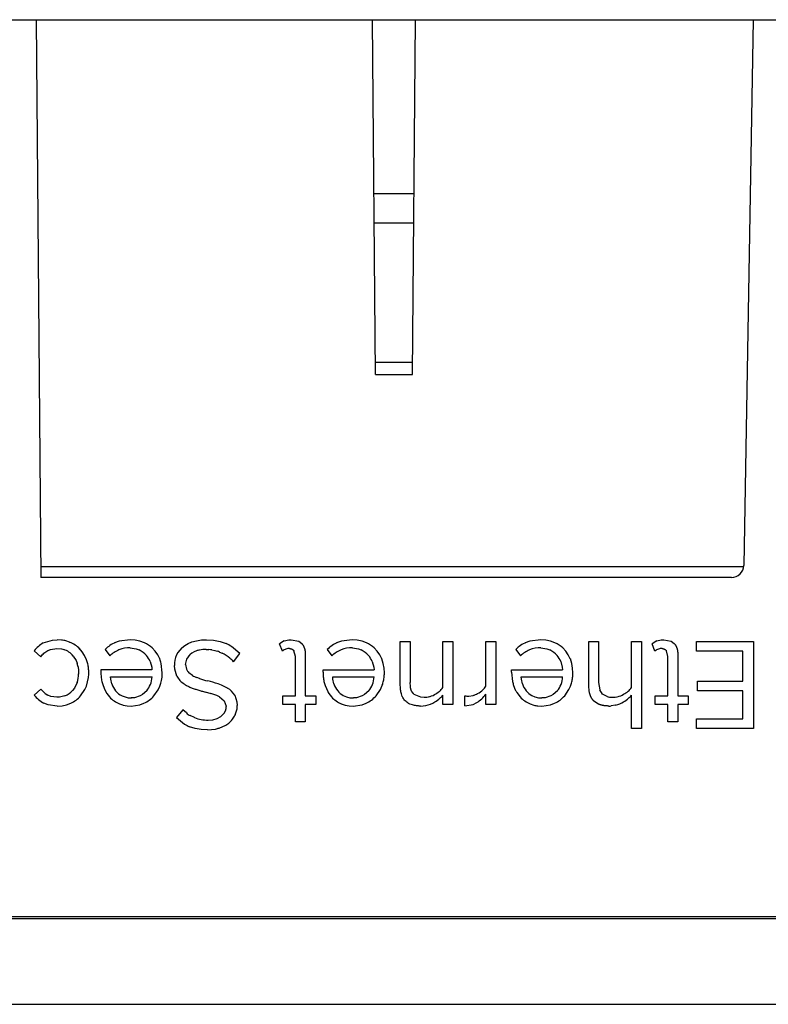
# Model space of a CAD drawing. Header units: inches. Extents: x 0 to 17, y 0 to 11.
# Tile 48 of 104: x 3.893 to 4.037, y 9.907 to 10.096. Entities that reach past the tile are written whole.
import ezdxf

# ---------------------------------------------------------------- set-up
doc = ezdxf.new("R2010")
doc.units = ezdxf.units.IN
doc.header["$LTSCALE"] = 0.935
doc.header["$MEASUREMENT"] = 0
doc.layers.get('0').update_dxf_attribs({"linetype": 'CONTINUOUS'})
doc.layers.add('2', color=7, linetype='CONTINUOUS')
doc.layers.add('3', color=7, linetype='CONTINUOUS')

msp = doc.modelspace()

# ---------------------------------------------------------------- linework, layer by layer
at = {"color": 7, "linetype": 'Continuous'}
msp.add_line((3.8966710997, 9.9909845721), (4.032289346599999, 9.9909845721), dxfattribs=at)
at = {"layer": '2', "color": 7, "linetype": 'Continuous'}
for p, q in [((3.877764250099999, 10.0964363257), (3.8957325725, 10.0964363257)), ((3.8957325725, 10.0964363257), (3.8966710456, 9.9888979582)), ((4.0341259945, 10.0964404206), (4.032289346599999, 9.9912189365)), ((4.0341259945, 10.0964404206), (4.0731829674, 10.0964404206)), ((4.029925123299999, 9.988897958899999), (3.8966710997, 9.9888979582)), ((3.8971231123, 9.976278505), (3.8988729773, 9.9768265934)), ((3.8988729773, 9.9768265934), (3.8998314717, 9.976883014)), ((3.9006618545, 9.9768346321), (3.8998314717, 9.976883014)), ((3.9022137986, 9.976433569), (3.9014522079, 9.9766877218)), ((3.9022132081, 9.976432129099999), (3.9022799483, 9.976404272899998)), ((3.9117847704, 9.976610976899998), (3.910848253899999, 9.9762654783)), ((3.9138917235, 9.9768827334), (3.9117847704, 9.976610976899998)), ((3.9148655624, 9.9768190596), (3.9138917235, 9.9768827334)), ((3.9157834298, 9.9766269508), (3.9148655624, 9.9768190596)), ((3.916626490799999, 9.976311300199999), (3.9157834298, 9.9766269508)), ((3.9250551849, 9.9761570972), (3.9257591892, 9.9764546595)), ((3.925759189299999, 9.9764546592), (3.9266613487, 9.9767041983)), ((3.9266613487, 9.9767041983), (3.9276245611, 9.9768410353)), ((3.9276245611, 9.9768410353), (3.928632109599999, 9.9768827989)), ((3.928632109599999, 9.9768827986), (3.929990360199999, 9.9768059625)), ((3.929990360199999, 9.9768059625), (3.931269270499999, 9.9765629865)), ((3.931269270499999, 9.9765629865), (3.932436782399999, 9.9761393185)), ((3.9436116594, 9.9766690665), (3.942716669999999, 9.9761018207)), ((3.943611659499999, 9.9766690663), (3.9444981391, 9.9768624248)), ((3.9444981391, 9.9768624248), (3.9449734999, 9.976882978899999)), ((3.9449734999, 9.976882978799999), (3.944980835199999, 9.9768829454)), ((3.9449734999, 9.976882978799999), (3.946420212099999, 9.9765883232)), ((3.946420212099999, 9.9765883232), (3.947012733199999, 9.976139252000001)), ((3.954644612, 9.976610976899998), (3.9537080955, 9.9762654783)), ((3.956751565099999, 9.9768827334), (3.954644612, 9.976610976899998)), ((3.9577253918, 9.9768190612), (3.956751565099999, 9.9768827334)), ((3.9586432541, 9.9766269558), (3.9577253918, 9.9768190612)), ((3.9594863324, 9.976311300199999), (3.9586432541, 9.9766269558)), ((3.9660237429, 9.9680389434), (3.966023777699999, 9.976580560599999)), ((3.966023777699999, 9.976580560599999), (3.9679135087, 9.976580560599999)), ((3.9679135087, 9.976580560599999), (3.9679135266, 9.968626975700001)), ((3.9742379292, 9.976580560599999), (3.9761276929, 9.976580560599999)), ((3.9742379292, 9.967681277), (3.9742379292, 9.976580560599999)), ((3.9761276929, 9.976580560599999), (3.9761276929, 9.964410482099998)), ((3.982552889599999, 9.976580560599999), (3.9844426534, 9.976580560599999)), ((3.982552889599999, 9.967950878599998), (3.982552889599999, 9.976580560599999)), ((3.9844426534, 9.976580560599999), (3.9844426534, 9.964410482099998)), ((3.9910288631, 9.976610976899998), (3.9900923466, 9.9762654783)), ((3.9931358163, 9.9768827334), (3.9910288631, 9.976610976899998)), ((3.994109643, 9.9768190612), (3.9931358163, 9.9768827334)), ((3.995027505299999, 9.9766269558), (3.994109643, 9.9768190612)), ((3.9958705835, 9.976311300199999), (3.995027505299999, 9.9766269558)), ((4.0024079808, 9.976580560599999), (4.004297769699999, 9.976580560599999)), ((4.0024080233, 9.9680041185), (4.0024079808, 9.976580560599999)), ((4.004297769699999, 9.976580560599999), (4.0042977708, 9.9685677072)), ((4.0106473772, 9.976580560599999), (4.0125371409, 9.976580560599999)), ((4.0106473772, 9.9676805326), (4.0106473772, 9.976580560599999)), ((4.0125371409, 9.976580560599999), (4.0125371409, 9.9597742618)), ((4.015498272, 9.9766690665), (4.0146032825, 9.9761018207)), ((4.015498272, 9.9766690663), (4.0163847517, 9.9768624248)), ((4.0163847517, 9.9768624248), (4.016860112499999, 9.976882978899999)), ((4.016860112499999, 9.976882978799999), (4.0168674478, 9.9768829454)), ((4.016860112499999, 9.976882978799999), (4.018306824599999, 9.9765883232)), ((4.018306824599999, 9.9765883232), (4.018899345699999, 9.976139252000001)), ((4.023195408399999, 9.976580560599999), (4.0342064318, 9.976580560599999)), ((4.023195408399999, 9.9747159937), (4.023195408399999, 9.976580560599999)), ((4.0342064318, 9.976580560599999), (4.0342064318, 9.9597742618)), ((3.895372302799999, 9.9747659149), (3.8966316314, 9.9736073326)), ((3.8985474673, 9.9750215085), (3.899730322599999, 9.9751949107)), ((3.899730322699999, 9.975194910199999), (3.900639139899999, 9.9751103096)), ((3.900639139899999, 9.9751103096), (3.9010644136, 9.9750022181)), ((3.904640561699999, 9.9745452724), (3.9040891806, 9.9751951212)), ((3.905097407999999, 9.9738225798), (3.904640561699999, 9.9745452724)), ((3.909054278, 9.9750175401), (3.9099592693, 9.973785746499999)), ((3.9139125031, 9.975316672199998), (3.915079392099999, 9.975127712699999)), ((3.915079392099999, 9.975127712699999), (3.915620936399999, 9.974917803)), ((3.9187196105, 9.974672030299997), (3.918147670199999, 9.9752993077)), ((3.9191980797, 9.9739695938), (3.9187196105, 9.974672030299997)), ((3.9231070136, 9.9744575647), (3.922847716, 9.9739609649)), ((3.9238317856, 9.9753336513), (3.9231070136, 9.9744575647)), ((3.9238317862, 9.9753336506), (3.924413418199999, 9.9757907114)), ((3.924413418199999, 9.9757907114), (3.9250551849, 9.9761570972)), ((3.9262253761, 9.974555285), (3.9258211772, 9.9743271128)), ((3.9266659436, 9.974741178), (3.9262253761, 9.974555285)), ((3.9278932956, 9.9749918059), (3.9272665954, 9.974905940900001)), ((3.928544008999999, 9.9750183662), (3.9278932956, 9.9749918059)), ((3.928544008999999, 9.9750183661), (3.9291022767, 9.9749980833)), ((3.9296731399, 9.9749306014), (3.930219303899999, 9.9748166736)), ((3.930219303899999, 9.9748166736), (3.930684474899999, 9.9746820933)), ((3.931159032, 9.9745122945), (3.9316423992, 9.9742998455)), ((3.935082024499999, 9.974212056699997), (3.933438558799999, 9.9755931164)), ((3.943268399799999, 9.9746974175), (3.9427166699, 9.9761018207)), ((3.944652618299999, 9.9751906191), (3.9445880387, 9.9751930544)), ((3.9454933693, 9.974746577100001), (3.945488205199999, 9.9747539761)), ((3.9457906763, 9.973642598), (3.9454933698, 9.9747465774)), ((3.9476293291, 9.9747372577), (3.9476804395, 9.9740253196)), ((3.951914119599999, 9.9750175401), (3.952819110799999, 9.973785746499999)), ((3.9567723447, 9.975316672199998), (3.957939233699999, 9.975127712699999)), ((3.957939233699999, 9.975127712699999), (3.958480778, 9.974917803)), ((3.961579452, 9.974672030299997), (3.9610075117, 9.9752993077)), ((3.962057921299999, 9.9739695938), (3.961579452, 9.974672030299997)), ((3.988298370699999, 9.9750175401), (3.989203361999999, 9.973785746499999)), ((3.9931565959, 9.975316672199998), (3.9943234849, 9.975127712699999)), ((3.9943234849, 9.975127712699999), (3.994865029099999, 9.974917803)), ((3.997963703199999, 9.974672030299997), (3.9973917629, 9.9752993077)), ((3.998442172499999, 9.9739695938), (3.997963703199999, 9.974672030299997)), ((4.0151550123, 9.9746974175), (4.0146032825, 9.9761018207)), ((4.016539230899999, 9.9751906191), (4.0164746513, 9.9751930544)), ((4.0173799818, 9.974746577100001), (4.017374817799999, 9.9747539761)), ((4.017677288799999, 9.973642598), (4.0173799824, 9.9747465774)), ((4.0195494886, 9.9744544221), (4.0195670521, 9.9740253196)), ((4.032115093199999, 9.9747159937), (4.023195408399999, 9.9747159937)), ((4.032115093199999, 9.9689207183), (4.032115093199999, 9.9747159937)), ((3.9028962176, 9.9737498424), (3.9028351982, 9.9738229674)), ((3.902896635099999, 9.9737501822), (3.903449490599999, 9.972862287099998)), ((3.903449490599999, 9.972862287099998), (3.903648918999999, 9.9723605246)), ((3.9054634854, 9.9730145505), (3.905097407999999, 9.9738225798)), ((3.9177375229, 9.972696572), (3.917726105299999, 9.9727241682)), ((3.917738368, 9.9726969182), (3.9180420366, 9.971628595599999)), ((3.9195877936, 9.973178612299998), (3.9191980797, 9.9739695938)), ((3.9195877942, 9.973178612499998), (3.919611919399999, 9.9731200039)), ((3.924600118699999, 9.9721114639), (3.924801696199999, 9.9731157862)), ((3.924801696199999, 9.9731157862), (3.925463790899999, 9.974054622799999)), ((3.925463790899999, 9.974054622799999), (3.9254590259, 9.9740502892)), ((3.9258211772, 9.9743271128), (3.9254637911, 9.9740546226)), ((3.931650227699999, 9.974294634), (3.9316418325, 9.9742986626)), ((3.9338473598, 9.972624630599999), (3.935082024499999, 9.974212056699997)), ((3.945790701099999, 9.966073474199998), (3.945790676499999, 9.973642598)), ((3.947680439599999, 9.9740253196), (3.947680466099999, 9.966073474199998)), ((3.960597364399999, 9.972696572), (3.9605859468, 9.9727241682)), ((3.960598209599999, 9.9726969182), (3.960901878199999, 9.971628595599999)), ((3.962447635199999, 9.973178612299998), (3.962057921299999, 9.9739695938)), ((3.962447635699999, 9.973178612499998), (3.962471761, 9.9731200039)), ((3.962727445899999, 9.9723394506), (3.9624478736, 9.9731787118)), ((3.9969816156, 9.972696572), (3.996970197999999, 9.9727241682)), ((3.996982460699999, 9.9726969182), (3.997286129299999, 9.971628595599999)), ((3.998831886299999, 9.973178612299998), (3.998442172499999, 9.9739695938)), ((3.9988318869, 9.973178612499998), (3.998856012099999, 9.9731200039)), ((3.999111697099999, 9.9723394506), (3.9988321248, 9.9731787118)), ((4.0176773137, 9.966073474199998), (4.017677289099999, 9.973642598)), ((4.0195670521, 9.9740253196), (4.019567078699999, 9.966073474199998)), ((3.903828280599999, 9.9716714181), (3.9039211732, 9.9709653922)), ((3.9039211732, 9.9709653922), (3.9039356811, 9.970231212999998)), ((3.908247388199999, 9.9711128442), (3.908247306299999, 9.970634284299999)), ((3.918099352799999, 9.9711128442), (3.908247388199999, 9.9711128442)), ((3.9180420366, 9.971628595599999), (3.918099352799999, 9.9711128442)), ((3.9200897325, 9.9704826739), (3.919867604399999, 9.9723394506)), ((3.9224333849, 9.9719065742), (3.922433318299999, 9.9719319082)), ((3.922481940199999, 9.9711916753), (3.9224333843, 9.9719065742)), ((3.9228895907, 9.9698932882), (3.922481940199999, 9.9711916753)), ((3.924600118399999, 9.9721114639), (3.924750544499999, 9.9712437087)), ((3.924750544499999, 9.9712437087), (3.9249530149, 9.970860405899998)), ((3.9511072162, 9.970634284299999), (3.9511072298, 9.9711128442)), ((3.9511072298, 9.9711128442), (3.960959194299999, 9.9711128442)), ((3.960901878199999, 9.971628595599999), (3.960959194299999, 9.9711128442)), ((3.962894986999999, 9.9714354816), (3.962727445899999, 9.9723394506)), ((3.9629495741, 9.9704826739), (3.962894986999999, 9.9714354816)), ((3.987491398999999, 9.970634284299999), (3.987670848, 9.968864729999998)), ((3.9874914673, 9.970634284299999), (3.987491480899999, 9.9711128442)), ((3.987491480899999, 9.9711128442), (3.9973434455, 9.9711128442)), ((3.997286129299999, 9.971628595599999), (3.9973434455, 9.9711128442)), ((3.9992792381, 9.9714354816), (3.999111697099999, 9.9723394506)), ((3.999333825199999, 9.9704826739), (3.9992792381, 9.9714354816)), ((3.905463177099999, 9.9679630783), (3.905854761, 9.9695975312)), ((3.910111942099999, 9.9697270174), (3.918104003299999, 9.9697270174)), ((3.910136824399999, 9.9692902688), (3.910111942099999, 9.9697270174)), ((3.9103357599, 9.9683769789), (3.910136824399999, 9.9692902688)), ((3.922913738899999, 9.9698505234), (3.9228895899, 9.9698932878)), ((3.9258979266, 9.9700039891), (3.925220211, 9.970537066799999)), ((3.927249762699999, 9.9694147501), (3.9267760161, 9.9695805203)), ((3.927249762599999, 9.9694147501), (3.927258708, 9.9694119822)), ((3.928860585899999, 9.9689452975), (3.9288583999, 9.9689459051)), ((3.9529717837, 9.9697270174), (3.9609638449, 9.9697270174)), ((3.952996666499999, 9.9692902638), (3.9529717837, 9.9697270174)), ((3.9531956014, 9.9683769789), (3.952996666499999, 9.9692902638)), ((3.9893560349, 9.9697270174), (3.997347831, 9.9697270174)), ((3.989380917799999, 9.9692902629), (3.9893560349, 9.9697270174)), ((3.9895798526, 9.9683769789), (3.989380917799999, 9.9692902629)), ((4.0233717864, 9.9689207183), (4.032115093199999, 9.9689207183)), ((4.0233717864, 9.9670561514), (4.0233717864, 9.9689207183)), ((3.8966316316, 9.9673837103), (3.895366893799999, 9.966220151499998)), ((3.8966316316, 9.9673837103), (3.897488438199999, 9.9664939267)), ((3.903142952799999, 9.9675749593), (3.902784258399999, 9.9671081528)), ((3.9036602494, 9.9686515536), (3.903142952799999, 9.9675749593)), ((3.904322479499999, 9.966052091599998), (3.9051528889, 9.967267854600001)), ((3.9051528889, 9.967267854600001), (3.905463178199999, 9.9679630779)), ((3.908648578, 9.9680445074), (3.9086414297, 9.9680660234)), ((3.9086485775, 9.9680445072), (3.908973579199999, 9.9672408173)), ((3.908973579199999, 9.9672408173), (3.9093900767, 9.9665159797)), ((3.9170902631, 9.967049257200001), (3.916268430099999, 9.9663072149)), ((3.9184610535, 9.9660533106), (3.9192974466, 9.9672573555)), ((3.9192974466, 9.9672573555), (3.919614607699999, 9.9679460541)), ((3.928344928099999, 9.966819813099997), (3.9294324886, 9.9665079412)), ((3.930860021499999, 9.9683872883), (3.930878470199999, 9.9683815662)), ((3.931509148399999, 9.9681597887), (3.930860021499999, 9.9683872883)), ((3.9327036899, 9.9675536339), (3.931509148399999, 9.9681597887)), ((3.9327032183, 9.9675528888), (3.932709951, 9.9675486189)), ((3.951508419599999, 9.9680445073), (3.9515012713, 9.9680660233)), ((3.951508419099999, 9.9680445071), (3.952012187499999, 9.9669001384)), ((3.9599299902, 9.9670251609), (3.9591192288, 9.9663011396)), ((3.961360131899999, 9.9660969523), (3.962167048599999, 9.9672755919)), ((3.962167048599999, 9.9672755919), (3.9624744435, 9.967946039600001)), ((3.9679616, 9.9678652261), (3.9679135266, 9.968626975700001)), ((3.973560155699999, 9.9669379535), (3.973583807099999, 9.9669581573)), ((3.987892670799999, 9.9680445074), (3.9878855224, 9.9680660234)), ((3.987892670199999, 9.9680445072), (3.988217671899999, 9.9672408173)), ((3.996323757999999, 9.9670365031), (3.995510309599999, 9.9663057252)), ((3.9977443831, 9.9660969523), (3.998551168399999, 9.9672753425)), ((3.998551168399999, 9.9672753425), (3.998858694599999, 9.967946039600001)), ((4.0024835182, 9.966967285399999), (4.0024080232, 9.9680041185)), ((4.004297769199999, 9.9686508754), (4.004499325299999, 9.967232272)), ((4.0050479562, 9.9663811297), (4.0044993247, 9.967232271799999)), ((4.032115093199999, 9.9670561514), (4.0233717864, 9.9670561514)), ((4.032115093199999, 9.961638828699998), (4.032115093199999, 9.9670561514)), ((3.897488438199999, 9.9664939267), (3.898005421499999, 9.9661738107)), ((3.898551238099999, 9.9659607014), (3.8980054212, 9.966173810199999)), ((3.899730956, 9.9657962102), (3.898551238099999, 9.9659607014)), ((3.9002710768, 9.9658255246), (3.899730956, 9.9657962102)), ((3.9012875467, 9.9660676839), (3.9002710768, 9.9658255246)), ((3.9043220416, 9.9660524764), (3.904259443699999, 9.9659824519)), ((3.9093900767, 9.9665159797), (3.909904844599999, 9.9658587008)), ((3.9123292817, 9.9660482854), (3.9134852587, 9.9657097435)), ((3.9134852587, 9.9657097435), (3.9141116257, 9.9656701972)), ((3.9147137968, 9.9657089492), (3.9141116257, 9.9656701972)), ((3.9141116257, 9.9656701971), (3.914116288, 9.9656702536)), ((3.9158228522, 9.9660437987), (3.9147137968, 9.9657089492)), ((3.916268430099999, 9.9663072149), (3.9158228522, 9.9660437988)), ((3.9158228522, 9.9660437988), (3.915828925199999, 9.9660468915)), ((3.9184610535, 9.9660533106), (3.918412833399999, 9.965999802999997)), ((3.930047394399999, 9.9663245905), (3.9294324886, 9.9665079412)), ((3.930624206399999, 9.9661096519), (3.930047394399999, 9.9663245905)), ((3.9311469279, 9.9658547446), (3.930624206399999, 9.9661096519)), ((3.9311469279, 9.9658547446), (3.9311412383, 9.9658579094)), ((3.931146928, 9.9658547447), (3.932045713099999, 9.9651163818)), ((3.9320457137, 9.9651163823), (3.9323860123, 9.9640689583)), ((3.9340528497, 9.9661976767), (3.9340611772, 9.9661843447)), ((3.9340611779, 9.9661843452), (3.934504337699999, 9.9648955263)), ((3.934504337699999, 9.9648955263), (3.934553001, 9.9641835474)), ((3.943321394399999, 9.966073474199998), (3.945790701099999, 9.966073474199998)), ((3.943321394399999, 9.964410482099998), (3.943321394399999, 9.966073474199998)), ((3.947680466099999, 9.966073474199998), (3.9496961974, 9.966073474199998)), ((3.9496961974, 9.966073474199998), (3.9496961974, 9.964410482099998)), ((3.9522502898, 9.9665154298), (3.952765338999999, 9.9658579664)), ((3.9550013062, 9.9661449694), (3.955618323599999, 9.965872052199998)), ((3.955618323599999, 9.965872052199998), (3.956276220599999, 9.9657191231)), ((3.956276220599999, 9.9657191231), (3.956978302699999, 9.9656702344)), ((3.957578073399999, 9.965709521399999), (3.956978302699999, 9.9656702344)), ((3.9586826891, 9.9660437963), (3.957578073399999, 9.965709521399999)), ((3.9591192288, 9.9663011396), (3.9586826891, 9.9660437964)), ((3.9586826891, 9.9660437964), (3.958688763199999, 9.9660468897)), ((3.961359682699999, 9.966097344), (3.9612857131, 9.9660141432)), ((3.968657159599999, 9.9664011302), (3.9698998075, 9.965858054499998)), ((3.9698998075, 9.965858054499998), (3.9706076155, 9.9657965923)), ((3.970607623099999, 9.9657973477), (3.970625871, 9.9657972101)), ((3.9742379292, 9.964410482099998), (3.9742379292, 9.966174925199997)), ((3.9784961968, 9.964158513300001), (3.9784961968, 9.9660992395)), ((3.979253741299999, 9.9660230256), (3.980050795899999, 9.9661493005)), ((3.980050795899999, 9.9661493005), (3.980131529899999, 9.9661744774)), ((3.982552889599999, 9.964410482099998), (3.982552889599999, 9.9663774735)), ((3.988492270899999, 9.9667370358), (3.989148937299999, 9.9658587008)), ((3.9913855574, 9.9661449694), (3.9920025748, 9.965872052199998)), ((3.9920025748, 9.965872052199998), (3.9926604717, 9.9657191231)), ((3.9926604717, 9.9657191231), (3.993362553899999, 9.9656702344)), ((3.9939623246, 9.965709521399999), (3.993362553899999, 9.9656702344)), ((3.995066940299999, 9.9660437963), (3.9939623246, 9.965709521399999)), ((3.995510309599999, 9.9663057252), (3.995066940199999, 9.9660437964)), ((3.995066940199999, 9.9660437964), (3.995073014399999, 9.9660468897)), ((3.997743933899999, 9.966097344), (3.997669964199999, 9.9660141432)), ((4.0042485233, 9.9644827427), (4.003390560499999, 9.965053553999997)), ((4.005047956, 9.9663811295), (4.005053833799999, 9.9663756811)), ((4.0059171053, 9.9659238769), (4.005047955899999, 9.9663811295)), ((4.0059171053, 9.9659238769), (4.005921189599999, 9.9659228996)), ((4.0106473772, 9.9597742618), (4.0106473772, 9.966174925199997)), ((4.015208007, 9.966073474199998), (4.0176773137, 9.966073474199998)), ((4.015208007, 9.964410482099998), (4.015208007, 9.966073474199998)), ((4.019567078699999, 9.966073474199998), (4.021582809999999, 9.966073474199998)), ((4.021582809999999, 9.966073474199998), (4.021582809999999, 9.964410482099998)), ((3.8972472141, 9.964645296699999), (3.897164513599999, 9.9646909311)), ((3.898041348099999, 9.964331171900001), (3.897247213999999, 9.9646452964)), ((3.899831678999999, 9.964108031), (3.898041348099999, 9.964331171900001)), ((3.899831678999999, 9.9641080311), (3.900753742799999, 9.9641680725)), ((3.900753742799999, 9.9641680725), (3.901624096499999, 9.964350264)), ((3.901624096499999, 9.964350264), (3.9024548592, 9.9646616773)), ((3.912569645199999, 9.9642820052), (3.913311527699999, 9.964151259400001)), ((3.913311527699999, 9.964151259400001), (3.9140894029, 9.96410804)), ((3.9140894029, 9.96410804), (3.9157757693, 9.9643410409)), ((3.9157757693, 9.9643410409), (3.9165566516, 9.9646379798)), ((3.9240710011, 9.963402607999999), (3.922811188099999, 9.9618656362)), ((3.924737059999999, 9.962766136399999), (3.9240710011, 9.963402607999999)), ((3.9341694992, 9.9624119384), (3.9345104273, 9.963562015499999)), ((3.9345104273, 9.963562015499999), (3.934553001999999, 9.9641835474)), ((3.9457906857, 9.964410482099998), (3.943321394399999, 9.964410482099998)), ((3.9457906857, 9.961084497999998), (3.9457906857, 9.964410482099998)), ((3.9496961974, 9.964410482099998), (3.947680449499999, 9.964410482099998)), ((3.947680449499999, 9.964410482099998), (3.947680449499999, 9.961084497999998)), ((3.954633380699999, 9.964546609), (3.9545335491, 9.9645902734)), ((3.9546333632, 9.9645465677), (3.9553728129, 9.9642966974)), ((3.9553728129, 9.9642966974), (3.9561412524, 9.9641546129)), ((3.9561412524, 9.9641546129), (3.956948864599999, 9.9641080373)), ((3.956948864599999, 9.9641080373), (3.9586354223, 9.9643409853)), ((3.9586354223, 9.9643409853), (3.9594166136, 9.9646380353)), ((3.969885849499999, 9.964108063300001), (3.970933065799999, 9.9642140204)), ((3.9761276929, 9.964410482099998), (3.9742379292, 9.964410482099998)), ((3.9784961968, 9.964158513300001), (3.980061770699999, 9.9644337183)), ((3.980061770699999, 9.9644337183), (3.9807640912, 9.9647733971)), ((3.9844426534, 9.964410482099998), (3.982552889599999, 9.964410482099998)), ((3.9910963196, 9.9645138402), (3.9918103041, 9.964283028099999)), ((3.9925560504, 9.96415074), (3.993337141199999, 9.9641081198)), ((3.993337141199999, 9.9641081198), (3.995019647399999, 9.9643410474)), ((3.995019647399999, 9.9643410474), (3.995799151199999, 9.9646372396)), ((3.9957976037, 9.9646406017), (3.9957603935, 9.9646236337)), ((4.007570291, 9.964270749), (4.006701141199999, 9.9641250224)), ((4.007587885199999, 9.9642758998), (4.007570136, 9.9642713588)), ((4.017677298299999, 9.964410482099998), (4.015208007, 9.964410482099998)), ((4.017677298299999, 9.961084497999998), (4.017677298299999, 9.964410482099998)), ((4.021582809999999, 9.964410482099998), (4.019567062, 9.964410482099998)), ((4.019567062, 9.964410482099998), (4.019567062, 9.961084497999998)), ((3.922811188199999, 9.9618656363), (3.9244051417, 9.960593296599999)), ((3.926274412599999, 9.9618708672), (3.9254682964, 9.962257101)), ((3.9262744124, 9.961870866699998), (3.9262838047, 9.9618673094)), ((3.928934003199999, 9.9613867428), (3.9298314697, 9.9614592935)), ((3.9298314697, 9.9614592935), (3.9306558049, 9.961689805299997)), ((3.9306558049, 9.961689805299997), (3.9314019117, 9.9621070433)), ((3.931938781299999, 9.9626378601), (3.9314019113, 9.9621070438)), ((3.9314019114, 9.9621070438), (3.9314114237, 9.9621141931)), ((3.9341694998, 9.962411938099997), (3.934130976, 9.9623330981)), ((4.023195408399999, 9.961638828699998), (4.032115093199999, 9.961638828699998)), ((4.023195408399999, 9.9597742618), (4.023195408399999, 9.961638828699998)), ((3.9264217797, 9.9597854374), (3.9253557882, 9.9601272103)), ((3.927570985, 9.959586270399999), (3.9264217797, 9.9597854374)), ((3.928782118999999, 9.959522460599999), (3.927570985, 9.959586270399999)), ((3.928782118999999, 9.959522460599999), (3.9303479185, 9.9596731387)), ((3.9310758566, 9.9598624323), (3.932342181, 9.960429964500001)), ((3.932342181, 9.960429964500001), (3.932902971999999, 9.9608201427)), ((3.947680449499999, 9.961084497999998), (3.9457906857, 9.961084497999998)), ((4.0125371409, 9.9597742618), (4.0106473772, 9.9597742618)), ((4.019567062, 9.961084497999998), (4.017677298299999, 9.961084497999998)), ((4.0342064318, 9.9597742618), (4.023195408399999, 9.9597742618)), ((4.0798366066, 9.9234395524), (3.495233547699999, 9.9234395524)), ((4.080163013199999, 9.923109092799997), (3.4949071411, 9.923109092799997)), ((3.4949071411, 9.906596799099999), (4.080163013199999, 9.906596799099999))]:
    msp.add_line(p, q, dxfattribs=at)
for centre, radius, start, end in [((4.0299275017, 9.9912601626), 0.0023622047, 270, 359), ((3.8999409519, 9.970756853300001), 0.0061203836, 75.70456721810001, 83.2355901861), ((3.8999989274, 9.9710330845), 0.005835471, 44.15077733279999, 67.7002627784), ((3.9133878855, 9.970701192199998), 0.0061164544, 112.3419756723, 135.1143240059), ((3.9141918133, 9.9710023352), 0.0058406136, 47.3668686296, 65.3639328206), ((3.956247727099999, 9.970701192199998), 0.0061164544, 112.3419756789, 135.1143240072), ((3.9570516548, 9.9710023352), 0.0058406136, 47.3668686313, 65.3639328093), ((3.9926319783, 9.970701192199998), 0.0061164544, 112.3419756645, 135.1143240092), ((3.993435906, 9.9710023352), 0.0058406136, 47.36686865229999, 65.363932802), ((3.899965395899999, 9.9711965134), 0.0058169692, 119.2176594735, 142.1483743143), ((3.8998656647, 9.9712830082), 0.0039076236, 39.1451818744, 72.1352047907), ((3.9136621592, 9.9700369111), 0.0052692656, 111.5897815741, 134.6467332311), ((3.913710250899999, 9.9699844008), 0.0053358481, 87.8278208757, 111.862482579), ((3.9138594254, 9.9710967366), 0.0042028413, 40.7393501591, 65.25030640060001), ((3.928108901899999, 9.9706580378), 0.0043306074, 101.2155622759, 109.4631158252), ((3.9286296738, 9.968545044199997), 0.0064702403, 80.7193034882, 85.8112921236), ((3.9283704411, 9.9674667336), 0.0075773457, 68.4066363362, 72.218465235), ((3.9286042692, 9.9679184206), 0.0090703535, 57.79318105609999, 65.00546461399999), ((3.944663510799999, 9.9730976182), 0.0021226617, 109.3629212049, 131.0901781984), ((3.9445485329, 9.9732879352), 0.0019055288, 86.86878190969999, 107.998456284), ((3.956522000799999, 9.9700369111), 0.0052692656, 111.5897816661, 134.6467332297), ((3.9565700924, 9.9699844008), 0.0053358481, 87.82782081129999, 111.8624826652), ((3.956719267, 9.9710967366), 0.0042028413, 40.7393501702, 65.2503063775), ((3.9929062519, 9.9700369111), 0.0052692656, 111.5897816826, 134.6467332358), ((3.9929543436, 9.9699844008), 0.0053358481, 87.82782083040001, 111.8624826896), ((3.993103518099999, 9.9710967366), 0.0042028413, 40.7393501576, 65.2503063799), ((4.0165501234, 9.9730976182), 0.0021226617, 109.3629212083, 131.0901782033), ((4.0164351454, 9.9732879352), 0.0019055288, 86.86878189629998, 107.9984562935), ((3.899281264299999, 9.970691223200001), 0.0066043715, 13.3795261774, 20.5966145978), ((3.9137721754, 9.9710721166), 0.0042851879, 22.2770870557, 40.2274239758), ((3.914132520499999, 9.9709032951), 0.0059110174, 18.130355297, 22.6403269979), ((3.9137278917, 9.9707684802), 0.0063375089, 14.3523643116, 18.1503269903), ((3.9276035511, 9.971932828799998), 0.0051702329, 156.9040726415, 180.2909507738), ((3.928789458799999, 9.9683438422), 0.0066027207, 49.0531013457, 64.4054630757), ((3.928568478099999, 9.967894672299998), 0.0070879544, 41.860823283, 50.0834623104), ((3.956632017, 9.9710721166), 0.0042851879, 22.2770870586, 40.22742399), ((3.993016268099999, 9.9710721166), 0.0042851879, 22.2770870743, 40.227423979), ((3.8980853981, 9.9705445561), 0.0058523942, 11.1014725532, 18.0770115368), ((3.8987747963, 9.9705705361), 0.0071250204, 6.4564574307, 13.3812521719), ((3.898098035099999, 9.9704958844), 0.007805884, 359.9030075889, 6.442347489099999), ((3.91707464, 9.9706199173), 0.0088273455, 179.9067479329, 185.7794402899), ((3.9273044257, 9.972531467), 0.0028847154, 215.4000075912, 223.7385026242), ((3.9599344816, 9.9706199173), 0.0088273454, 179.9067479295, 185.7794405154), ((3.898326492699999, 9.9703848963), 0.0056083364, 341.9970837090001, 359.2885543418), ((3.898123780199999, 9.9704707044), 0.0077801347, 353.5560547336, 0.0881221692), ((3.916517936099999, 9.9705654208), 0.0082679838, 185.7921930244, 191.8702428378), ((3.915782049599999, 9.9704138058), 0.0075166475, 191.8930795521, 198.3732981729), ((3.9133079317, 9.9699795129), 0.0048027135, 338.9117731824, 356.9863710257), ((3.9135175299, 9.9703758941), 0.0065634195, 338.2714658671, 345.6710080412), ((3.9132076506, 9.970446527), 0.0068811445, 345.7397537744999, 355.7890069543), ((3.9128290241, 9.9704767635), 0.0072609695, 355.7704428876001, 0.0466389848), ((3.9267559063, 9.9720483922), 0.0044263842, 209.135518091, 236.3090428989), ((3.9288991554, 9.9751112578), 0.005923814, 239.5598560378, 244.2408266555), ((3.9289774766, 9.9752786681), 0.0061086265, 244.2616163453, 248.8761260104), ((3.941151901, 10.0141185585), 0.046815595, 252.725178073, 254.7787272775), ((3.919411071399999, 9.9312250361), 0.0388858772, 72.8769764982, 75.9359552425), ((3.959377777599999, 9.9705654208), 0.0082679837, 185.7921932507, 191.8702433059), ((3.9586418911, 9.9704138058), 0.0075166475, 191.8930800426, 198.3732989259), ((3.956167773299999, 9.9699795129), 0.0048027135, 338.9117732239, 356.9863710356), ((3.9563773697, 9.9703758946), 0.0065634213, 338.2713306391, 345.6709181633), ((3.956091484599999, 9.9704413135), 0.0068566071, 345.7325057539, 352.9120688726), ((3.9558129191, 9.970472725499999), 0.0071369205, 352.9377663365, 0.0798672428), ((3.9950261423, 9.9704138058), 0.0075166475, 191.8930795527, 198.373298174), ((3.9925696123, 9.9699753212), 0.004784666, 339.1555104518, 357.025257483), ((3.992761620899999, 9.9703758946), 0.0065634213, 338.2713306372, 345.6709181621), ((3.992475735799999, 9.9704413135), 0.0068566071, 345.7325057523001, 352.9120688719), ((3.992197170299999, 9.970472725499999), 0.0071369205, 352.9377663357, 0.0798672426), ((3.8998477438, 9.969735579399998), 0.0039403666, 291.4320913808, 318.1796259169), ((3.9141556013, 9.9695938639), 0.004008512, 197.6702921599, 219.9659443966), ((3.9139139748, 9.969391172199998), 0.0036945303, 219.9637143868, 244.6366461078), ((3.913805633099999, 9.969765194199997), 0.0042612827, 320.4139365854, 339.1926503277), ((3.928217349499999, 9.9742407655), 0.0070621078, 236.3103132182, 241.9421633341), ((3.928649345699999, 9.9750572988), 0.007985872, 241.9625508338, 247.078506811), ((3.928801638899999, 9.9754202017), 0.0083794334, 247.0858343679, 252.0924639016), ((3.940093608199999, 10.0101418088), 0.0448910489, 252.0048351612, 252.978150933), ((3.938321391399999, 10.0043566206), 0.038840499, 252.9796950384, 254.105315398), ((3.941813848, 10.0167996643), 0.0517643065, 254.1593830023, 255.0105899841), ((3.9303925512, 9.9639020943), 0.0043205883, 31.8857231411, 57.6693921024), ((3.9569868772, 9.9697130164), 0.005714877, 209.4854628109, 214.0225918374), ((3.9570154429, 9.9695938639), 0.004008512, 197.6702921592, 219.9659443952), ((3.956774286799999, 9.9693916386), 0.0036951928, 219.9645717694, 241.3613918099), ((3.9566654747, 9.969765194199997), 0.0042612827, 319.9919837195, 339.1926503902), ((3.9703201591, 9.970754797), 0.0050065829, 297.1559712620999, 310.3268646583), ((3.971001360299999, 9.9699523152), 0.0039538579, 310.3268646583, 324.943398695), ((3.9784042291, 9.9712475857), 0.0053628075, 298.3156537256, 311.7279362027), ((3.9800065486, 9.969455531), 0.0029576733, 311.6688451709, 329.4208347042), ((3.993620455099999, 9.969859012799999), 0.00600375, 205.8548865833, 211.3325540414), ((3.993399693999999, 9.9695938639), 0.004008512, 197.6702921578, 219.965944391), ((3.993158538, 9.9693916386), 0.0036951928, 219.9645717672, 241.3613918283), ((3.9930497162, 9.9697651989), 0.0042612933, 320.1910523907, 339.4988197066), ((4.0065788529, 9.970877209), 0.0051807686, 299.4084956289, 311.0254713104), ((4.006833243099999, 9.970588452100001), 0.0047962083, 310.9970617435, 322.6778784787), ((3.900178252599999, 9.9700547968), 0.0061525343, 218.5547894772, 241.5497627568), ((3.900165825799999, 9.9697049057), 0.0055330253, 294.4124693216, 318.6914082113), ((3.913920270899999, 9.9695907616), 0.0054819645, 222.9053312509, 247.8873228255), ((3.9141284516, 9.969909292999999), 0.0058000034, 294.7328874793, 318.3311627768), ((3.9567802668, 9.9695910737), 0.005482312, 222.9168904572, 246.9457633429), ((3.956988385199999, 9.9699091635), 0.0057998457, 294.7339068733, 318.9112144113), ((3.970645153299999, 9.9695656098), 0.003768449, 269.429377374, 285.248915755), ((3.969706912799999, 9.969899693), 0.0058163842, 282.1698353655, 300.8953350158), ((3.9704449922, 9.9704538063), 0.0046818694, 282.6998401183, 297.4778760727), ((3.969703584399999, 9.9700907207), 0.0059827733, 299.9832872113, 311.2782787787), ((3.9701165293, 9.969759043), 0.005461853, 310.3181671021, 318.9886034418), ((3.979199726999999, 9.9694186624), 0.0033931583, 258.0336102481, 270.9113262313), ((3.978705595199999, 9.9706049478), 0.0046542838, 286.7995452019, 298.8020978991), ((3.9774977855, 9.9702152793), 0.0063468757, 300.9728631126, 322.7944419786), ((3.9931643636, 9.9695907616), 0.0054819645, 222.9053312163, 247.8368607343), ((3.9933726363, 9.9699091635), 0.0057998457, 294.7152548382, 318.9112144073), ((4.006968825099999, 9.9703102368), 0.0045106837, 256.5166998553, 269.2525168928), ((4.0070546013, 9.9695656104), 0.0037684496, 267.8006310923, 285.6247829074), ((4.006155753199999, 9.9698367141), 0.0057422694, 284.2593092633, 300.9789793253), ((4.006847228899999, 9.9704081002), 0.0046406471, 283.8280233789, 299.3659556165), ((4.006113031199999, 9.9700907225), 0.0059827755, 300.0776118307, 311.2782852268), ((4.006525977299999, 9.969759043), 0.005461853, 310.3181771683, 318.9886034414), ((3.9138023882, 9.9693228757), 0.0051894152, 247.9797555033, 256.2580452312), ((3.993207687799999, 9.9699923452), 0.0058778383, 256.2469443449, 263.6349084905), ((4.0062724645, 9.969594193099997), 0.0054859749, 270.1503978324, 274.4817125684), ((3.928320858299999, 9.9671345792), 0.0056503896, 230.635111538, 239.6790425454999), ((3.9288907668, 9.968735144), 0.0073459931, 249.1353993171, 270.3371000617), ((3.930123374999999, 9.9643401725), 0.0044820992, 308.2964402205, 334.519246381), ((3.9281412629, 9.9670094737), 0.0074246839, 239.7878811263, 247.9652263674), ((3.929020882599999, 9.966270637), 0.0067296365, 281.3728491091, 287.7799324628)]:
    msp.add_arc(centre, radius, start, end, dxfattribs=at)
for points, knots in [([(3.8966316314, 9.9736073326), (3.8967244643, 9.9737271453), (3.8969135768, 9.9739631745), (3.897338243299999, 9.974385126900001), (3.897840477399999, 9.974737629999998), (3.898301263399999, 9.9749398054), (3.898495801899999, 9.9750053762), (3.8985474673, 9.9750215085)], [0, 0, 0, 0, 0.1867910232, 0.3734166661, 0.7466679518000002, 0.9332935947, 1, 1, 1, 1]), ([(3.944652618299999, 9.9751906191), (3.9446540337, 9.975190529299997), (3.944666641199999, 9.975189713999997), (3.9446904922, 9.9751879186), (3.944724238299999, 9.9751846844), (3.944757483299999, 9.975180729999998), (3.944790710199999, 9.975176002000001), (3.9448234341, 9.9751704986), (3.944855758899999, 9.9751642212), (3.9448876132, 9.975157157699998), (3.944919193, 9.975149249), (3.944950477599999, 9.9751404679), (3.944981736, 9.9751307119), (3.9450133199, 9.9751198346), (3.9450457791, 9.9751074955), (3.9450780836, 9.9750938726), (3.945108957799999, 9.975079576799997), (3.9451385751, 9.9750646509), (3.945167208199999, 9.975048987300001), (3.9451952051, 9.9750324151), (3.945222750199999, 9.9750147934), (3.945249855, 9.974996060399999), (3.9452764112, 9.9749762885), (3.945302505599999, 9.974955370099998), (3.9453280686, 9.9749333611), (3.9453531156, 9.9749101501), (3.9453773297, 9.9748861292), (3.945401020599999, 9.9748609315), (3.945423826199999, 9.974835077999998), (3.9454457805, 9.9748086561), (3.9454681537, 9.974780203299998), (3.945480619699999, 9.974764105), (3.9454914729, 9.974749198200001), (3.9454933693, 9.974746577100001)], [0, 0, 0, 0, 0.0043112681, 0.0384086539, 0.0725060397, 0.1066034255, 0.1407008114, 0.1747981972, 0.208895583, 0.2429929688, 0.2770903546, 0.3111877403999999, 0.3452851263, 0.3793825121, 0.4134798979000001, 0.4475772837, 0.4816746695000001, 0.5157720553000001, 0.5498694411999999, 0.5839668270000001, 0.6180642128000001, 0.6521615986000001, 0.6862589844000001, 0.7203563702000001, 0.7544537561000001, 0.7885511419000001, 0.8226485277, 0.8567459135, 0.8908432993, 0.9249406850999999, 0.9590380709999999, 0.9933486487, 1, 1, 1, 1]), ([(3.947012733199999, 9.976139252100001), (3.9470319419, 9.9761172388), (3.9470564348, 9.9760885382), (3.947103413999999, 9.976030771), (3.947147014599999, 9.9759735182), (3.9471886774, 9.9759150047), (3.947227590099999, 9.9758566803), (3.947263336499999, 9.9757993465), (3.9472972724, 9.9757413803), (3.947329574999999, 9.9756823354), (3.94736097, 9.975620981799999), (3.947391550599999, 9.9755568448), (3.9474216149, 9.9754889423), (3.9474496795, 9.9754202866), (3.947474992, 9.9753533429), (3.9474982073, 9.9752869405), (3.947519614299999, 9.975220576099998), (3.9475395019, 9.9751536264), (3.947558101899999, 9.975085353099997), (3.947575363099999, 9.9750159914), (3.947591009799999, 9.974946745), (3.947604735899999, 9.9748796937), (3.947616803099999, 9.974814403), (3.9476246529, 9.9747673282), (3.9476288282, 9.9747405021), (3.9476293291, 9.9747372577)], [0, 0, 0, 0, 0.0452884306, 0.0904574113, 0.135626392, 0.1807953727, 0.2259643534, 0.2711333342, 0.3163023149, 0.3614712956, 0.4066402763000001, 0.4518092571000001, 0.4969782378, 0.5421472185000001, 0.5873161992, 0.6324851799, 0.6776541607, 0.7228231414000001, 0.7679921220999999, 0.8131611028, 0.8583300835, 0.9034990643, 0.9486680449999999, 0.9938370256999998, 1, 1, 1, 1]), ([(4.016539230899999, 9.9751906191), (4.0165406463, 9.975190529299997), (4.016553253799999, 9.975189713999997), (4.0165771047, 9.9751879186), (4.016610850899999, 9.9751846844), (4.016644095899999, 9.975180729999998), (4.016677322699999, 9.975176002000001), (4.0167100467, 9.9751704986), (4.016742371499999, 9.9751642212), (4.016774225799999, 9.975157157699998), (4.016805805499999, 9.975149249), (4.0168370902, 9.9751404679), (4.0168683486, 9.9751307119), (4.0168999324, 9.9751198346), (4.0169323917, 9.9751074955), (4.016964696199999, 9.9750938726), (4.016995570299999, 9.975079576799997), (4.017025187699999, 9.9750646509), (4.0170538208, 9.975048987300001), (4.0170818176, 9.9750324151), (4.017109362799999, 9.9750147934), (4.0171364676, 9.974996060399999), (4.0171630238, 9.9749762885), (4.0171891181, 9.974955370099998), (4.0172146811, 9.9749333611), (4.017239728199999, 9.9749101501), (4.0172639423, 9.9748861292), (4.017287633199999, 9.9748609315), (4.0173104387, 9.974835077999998), (4.017332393, 9.9748086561), (4.017354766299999, 9.974780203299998), (4.017367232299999, 9.974764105), (4.017378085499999, 9.974749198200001), (4.0173799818, 9.974746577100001)], [0, 0, 0, 0, 0.0043112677, 0.0384086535, 0.0725060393, 0.1066034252, 0.140700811, 0.1747981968, 0.2088955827, 0.2429929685, 0.2770903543, 0.3111877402, 0.345285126, 0.3793825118, 0.4134798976, 0.4475772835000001, 0.4816746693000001, 0.5157720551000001, 0.5498694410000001, 0.5839668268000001, 0.6180642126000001, 0.6521615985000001, 0.6862589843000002, 0.7203563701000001, 0.7544537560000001, 0.7885511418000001, 0.8226485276, 0.8567459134, 0.8908432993, 0.9249406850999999, 0.9590380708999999, 0.9933486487, 1, 1, 1, 1]), ([(4.018899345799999, 9.976139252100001), (4.018918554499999, 9.9761172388), (4.0189430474, 9.9760885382), (4.0189900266, 9.976030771), (4.0190336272, 9.9759735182), (4.019075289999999, 9.9759150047), (4.019114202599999, 9.9758566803), (4.0191499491, 9.9757993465), (4.019183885, 9.9757413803), (4.019216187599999, 9.9756823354), (4.0192475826, 9.975620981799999), (4.0192781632, 9.9755568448), (4.019308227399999, 9.9754889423), (4.0193362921, 9.9754202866), (4.0193616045, 9.9753533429), (4.019384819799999, 9.9752869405), (4.0194062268, 9.975220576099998), (4.019426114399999, 9.9751536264), (4.019444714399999, 9.975085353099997), (4.019461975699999, 9.9750159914), (4.0194776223, 9.974946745), (4.019491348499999, 9.9748796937), (4.0195034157, 9.974814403), (4.019514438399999, 9.974748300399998), (4.019525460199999, 9.9746739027), (4.019535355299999, 9.974596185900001), (4.019543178, 9.9745244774), (4.019547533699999, 9.9744774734), (4.0195494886, 9.9744544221)], [0, 0, 0, 0, 0.0386138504, 0.0771258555, 0.1156378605, 0.1541498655, 0.1926618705, 0.2311738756, 0.2696858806, 0.3081978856, 0.3467098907, 0.3852218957, 0.4237339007, 0.4622459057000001, 0.5007579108, 0.5392699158, 0.5777819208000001, 0.6162939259, 0.6548059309, 0.6933179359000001, 0.7318299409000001, 0.770341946, 0.8088539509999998, 0.8473659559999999, 0.8858779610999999, 0.9243899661, 0.9629019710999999, 1, 1, 1, 1]), ([(3.9664027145, 9.9659677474), (3.966330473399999, 9.9661287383), (3.966181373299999, 9.9665449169), (3.966051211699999, 9.9672442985), (3.966023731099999, 9.9677731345), (3.966023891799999, 9.9680389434)], [0, 0, 0, 0, 0.2506527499, 0.6253263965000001, 1, 1, 1, 1]), ([(3.968657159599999, 9.9664011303), (3.968633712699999, 9.9664213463), (3.968603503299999, 9.966447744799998), (3.9685466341, 9.9665018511), (3.968494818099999, 9.9665561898), (3.9684456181, 9.9666130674), (3.968399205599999, 9.9666719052), (3.9683561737, 9.966731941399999), (3.968315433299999, 9.966794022), (3.968277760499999, 9.9668570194), (3.968242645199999, 9.9669210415), (3.968209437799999, 9.9669872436), (3.9681773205, 9.967057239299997), (3.9681470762, 9.967129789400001), (3.9681195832, 9.967202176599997), (3.968094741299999, 9.9672741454), (3.968072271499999, 9.9673454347), (3.968051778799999, 9.9674172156), (3.9680331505, 9.9674885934), (3.968015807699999, 9.967562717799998), (3.968000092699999, 9.967636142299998), (3.967985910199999, 9.9677118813), (3.967975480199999, 9.9677715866), (3.9679677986, 9.9678216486), (3.967962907, 9.967855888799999), (3.9679616, 9.9678652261)], [0, 0, 0, 0, 0.0448383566, 0.0895603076, 0.1342822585, 0.1790042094, 0.2237261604, 0.2684481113, 0.3131700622, 0.3578920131, 0.4026139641, 0.447335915, 0.4920578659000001, 0.5367798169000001, 0.5815017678, 0.6262237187, 0.6709456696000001, 0.7156676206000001, 0.7603895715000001, 0.8051115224, 0.8498334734, 0.8945554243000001, 0.9392773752, 0.9839993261, 1, 1, 1, 1]), ([(4.003390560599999, 9.965053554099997), (4.003361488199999, 9.9650824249), (4.0033240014, 9.9651199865), (4.003253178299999, 9.9651963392), (4.003188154, 9.9652720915), (4.003127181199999, 9.965348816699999), (4.0030706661, 9.9654252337), (4.003017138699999, 9.9655032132), (4.0029627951, 9.9655883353), (4.002910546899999, 9.9656772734), (4.002862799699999, 9.965765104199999), (4.002818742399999, 9.9658528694), (4.002777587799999, 9.9659413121), (4.0027387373, 9.966032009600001), (4.002702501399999, 9.9661234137), (4.0026680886, 9.9662183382), (4.002635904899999, 9.9663143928), (4.002605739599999, 9.9664142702), (4.002583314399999, 9.966494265), (4.002554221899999, 9.9666066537), (4.002514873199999, 9.9667809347), (4.002492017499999, 9.9669137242), (4.0024835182, 9.966967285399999)], [0, 0, 0, 0, 0.0465098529, 0.092930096, 0.139350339, 0.1857705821, 0.2321908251, 0.2786110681, 0.3250313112, 0.3714515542, 0.4178717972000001, 0.4642920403, 0.5107122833, 0.5571325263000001, 0.6035527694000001, 0.6499730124, 0.6963932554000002, 0.7428134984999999, 0.7892337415, 0.8356539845, 0.9284944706, 1, 1, 1, 1]), ([(3.967847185, 9.9644978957), (3.967769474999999, 9.9645340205), (3.9675751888, 9.9646335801), (3.9672834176, 9.9648254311), (3.9668813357, 9.9651790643), (3.9665944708, 9.9655735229), (3.966438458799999, 9.9658880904), (3.9664027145, 9.9659677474)], [0, 0, 0, 0, 0.1217099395, 0.3101025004, 0.4984950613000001, 0.8752801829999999, 1, 1, 1, 1]), ([(3.932386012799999, 9.9640689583), (3.932385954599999, 9.9640651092), (3.932385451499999, 9.9640318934), (3.932384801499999, 9.9639937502), (3.9323821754, 9.9639209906), (3.93237747, 9.9638435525), (3.932370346, 9.9637651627), (3.9323619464, 9.9636946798), (3.932352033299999, 9.963626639), (3.932339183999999, 9.9635531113), (3.9323242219, 9.963481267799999), (3.9323086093, 9.9634160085), (3.9322914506, 9.96335201), (3.9322706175, 9.9632827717), (3.932247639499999, 9.9632147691), (3.932224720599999, 9.9631533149), (3.9322003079, 9.9630930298), (3.9321716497, 9.963028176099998), (3.9321409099, 9.9629645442), (3.932110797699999, 9.9629069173), (3.932079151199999, 9.9628502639), (3.932042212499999, 9.9627887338), (3.932002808, 9.9627279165), (3.9319689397, 9.9626790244), (3.931947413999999, 9.9626494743), (3.931938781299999, 9.9626378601)], [0, 0, 0, 0, 0.0057114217, 0.0517606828, 0.0976657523, 0.1435708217, 0.1894758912, 0.2353809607, 0.2812860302, 0.3271910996, 0.3730961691, 0.4190012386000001, 0.464906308, 0.5108113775, 0.556716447, 0.6026215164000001, 0.6485265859, 0.6944316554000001, 0.7403367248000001, 0.7862417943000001, 0.8321468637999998, 0.8780519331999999, 0.9239570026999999, 0.9698620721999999, 1, 1, 1, 1]), ([(3.969885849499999, 9.9641080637), (3.969627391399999, 9.9641083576), (3.969109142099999, 9.964137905), (3.968429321, 9.9642667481), (3.9680100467, 9.9644221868), (3.967847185, 9.9644978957)], [0, 0, 0, 0, 0.368164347, 0.7449347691, 1, 1, 1, 1]), ([(4.006286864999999, 9.9641081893), (4.0062531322, 9.964108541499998), (4.0062055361, 9.964108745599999), (4.006111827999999, 9.9641096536), (4.005903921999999, 9.9641174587), (4.0057985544, 9.9641248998), (4.0056983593, 9.964132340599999), (4.0056077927, 9.9641410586), (4.0055140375, 9.964151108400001), (4.0054123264, 9.9641640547), (4.005309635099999, 9.964179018), (4.0052190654, 9.9641940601), (4.0051268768, 9.9642109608), (4.005030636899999, 9.9642306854), (4.004930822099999, 9.9642533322), (4.004829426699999, 9.9642788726), (4.0047324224, 9.9643058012), (4.004643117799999, 9.9643328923), (4.0045561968, 9.9643614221), (4.004467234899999, 9.964393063), (4.0043765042, 9.9644279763), (4.004301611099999, 9.9644592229), (4.0042592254, 9.9644779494), (4.0042485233, 9.9644827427)], [0, 0, 0, 0, 0.0465060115, 0.0933816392, 0.1871328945, 0.2340085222, 0.2808841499, 0.3277597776, 0.3746354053, 0.4215110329, 0.4683866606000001, 0.5152622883, 0.562137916, 0.6090135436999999, 0.6558891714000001, 0.7027647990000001, 0.7496404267, 0.7965160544, 0.8433916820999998, 0.8902673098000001, 0.9371429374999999, 0.9840185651, 1, 1, 1, 1])]:
    msp.add_open_spline(points, degree=3, knots=knots, dxfattribs=at)
at = {"layer": '3', "color": 7, "linetype": 'Continuous'}
for p, q in [((3.7406407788, 10.0964404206), (4.0731776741, 10.0964404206)), ((3.9612363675, 10.0280592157), (3.9606396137, 10.0964404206)), ((3.968373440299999, 10.0280592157), (3.968970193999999, 10.0964404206)), ((3.9686769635, 10.0628395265), (3.9609328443, 10.0628395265)), ((3.960981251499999, 10.0572926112), (3.9686285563, 10.0572926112)), ((3.968393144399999, 10.0303170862), (3.961216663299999, 10.0303170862)), ((3.9612363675, 10.0280592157), (3.968373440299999, 10.0280592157))]:
    msp.add_line(p, q, dxfattribs=at)

doc.saveas('drawing.dxf')
